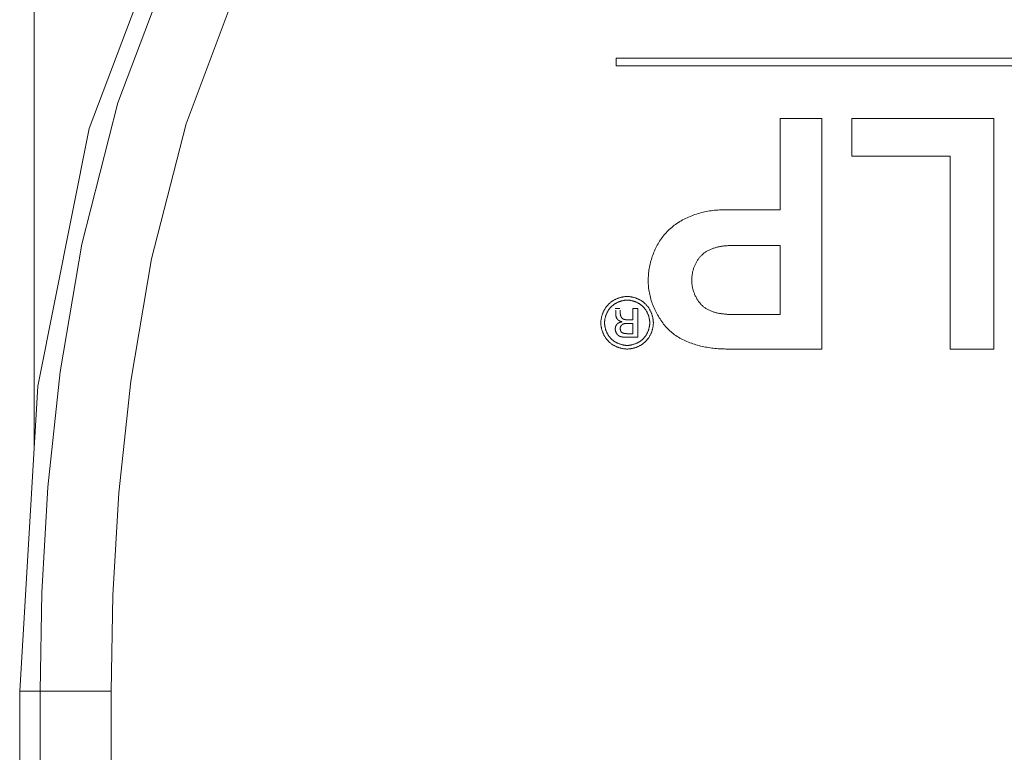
# Model space of a CAD drawing. Header units: millimetres. Extents: x 3925 to 5043, y -86 to 778.
# Tile 72 of 158: x 4344.06 to 4352.64, y 529.21 to 535.6. Entities that reach past the tile are written whole.
import ezdxf

# ---------------------------------------------------------------- set-up
doc = ezdxf.new("R2010")
doc.units = ezdxf.units.MM
doc.header["$LTSCALE"] = 46.255
doc.layers.add('140-154101-0DXF_CONTINUOUS_LINE', color=7, linetype='CONTINUOUS')
doc.layers.add('H30K-TOP-COVDXF_CONTINUOUS_LINE', color=7, linetype='CONTINUOUS')

msp = doc.modelspace()

# ---------------------------------------------------------------- linework, layer by layer
at = {"layer": '140-154101-0DXF_CONTINUOUS_LINE', "color": 7, "linetype": 'Continuous', "lineweight": 0}
msp.add_line((4344.1841, 552.3683), (4344.1841, 531.8525), dxfattribs=at)
at = {"layer": 'H30K-TOP-COVDXF_CONTINUOUS_LINE', "color": 7, "linetype": 'Continuous', "lineweight": 0}
for p, q in [((4353.6365, 535.2603), (4349.2582, 535.2603)), ((4349.2582, 535.2603), (4349.2582, 535.1931)), ((4349.2582, 535.1931), (4353.6365, 535.1931)), ((4350.6901, 534.7343), (4351.0521, 534.7343)), ((4350.6901, 533.9384), (4350.6901, 534.7343)), ((4351.0521, 534.7343), (4351.0521, 532.7263)), ((4351.3151, 534.7343), (4352.5508, 534.7343)), ((4351.3151, 534.4062), (4351.3151, 534.7343)), ((4352.5508, 534.7343), (4352.5508, 532.7263)), ((4352.1698, 534.4062), (4351.3151, 534.4062)), ((4352.1698, 532.7263), (4352.1698, 534.4062)), ((4350.1885, 533.9384), (4350.6901, 533.9384)), ((4350.6901, 533.628), (4350.2621, 533.628)), ((4350.6901, 533.0263), (4350.6901, 533.628)), ((4349.2512, 533.079), (4349.2923, 533.079)), ((4349.2551, 533.0582), (4349.2548, 533.0629)), ((4349.2944, 533.0658), (4349.2944, 533.046)), ((4349.4031, 533.079), (4349.4472, 533.079)), ((4349.4031, 532.981), (4349.4031, 533.079)), ((4349.4472, 533.079), (4349.4472, 532.8283)), ((4349.2555, 533.0261), (4349.2555, 533.0458)), ((4349.3624, 532.981), (4349.4031, 532.981)), ((4349.3588, 532.9495), (4349.356, 532.9495)), ((4349.3629, 532.9495), (4349.3588, 532.9495)), ((4349.4031, 532.9495), (4349.3629, 532.9495)), ((4349.4031, 532.8599), (4349.4031, 532.9495)), ((4349.3546, 532.8283), (4349.3503, 532.8283)), ((4349.4472, 532.8283), (4349.3546, 532.8283)), ((4349.3621, 532.8599), (4349.4031, 532.8599)), ((4351.0521, 532.7263), (4350.2298, 532.7263)), ((4352.5508, 532.7263), (4352.1698, 532.7263)), ((4344.8576, 529.7433), (4344.0591, 529.7433)), ((4344.0591, 455.7433), (4344.0591, 529.7433)), ((4344.2373, 529.7433), (4344.2373, 455.7433)), ((4344.8576, 529.7433), (4344.8576, 455.7433))]:
    msp.add_line(p, q, dxfattribs=at)
for points in [[(4356.5591, 542.2433), (4353.8966, 542.0854), (4351.6475, 541.6358), (4349.7022, 540.8978), (4347.9549, 539.8002), (4346.4869, 538.3281), (4345.3973, 536.5854), (4344.6643, 534.647), (4344.2168, 532.4038), (4344.0591, 529.7433)], [(4356.5591, 542.0651), (4355.7459, 542.0515), (4354.8541, 542.0027), (4353.8695, 541.9022), (4352.7801, 541.7245), (4351.5781, 541.4303), (4350.2598, 540.9578), (4348.8377, 540.2099), (4347.412, 539.0874), (4346.2296, 537.6738), (4345.425, 536.2252), (4344.916, 534.8705), (4344.6015, 533.6386), (4344.4127, 532.5279), (4344.3055, 531.5235), (4344.2525, 530.6037), (4344.2373, 529.7433)], [(4356.5591, 541.4447), (4355.767, 541.4315), (4354.9012, 541.3842), (4353.9491, 541.287), (4352.9012, 541.1161), (4351.753, 540.8351), (4350.5046, 540.3878), (4349.1707, 539.6865), (4347.8436, 538.6418), (4346.7438, 537.3268), (4345.9903, 535.9698), (4345.509, 534.6884), (4345.2089, 533.5126), (4345.0274, 532.4449), (4344.9239, 531.4741), (4344.8725, 530.5813), (4344.8576, 529.7433)], [(4349.7222, 533.7678), (4349.7328, 533.7773), (4349.7436, 533.7865), (4349.7547, 533.7955), (4349.766, 533.8042), (4349.7776, 533.8127), (4349.7894, 533.8208), (4349.8014, 533.8288), (4349.8137, 533.8364), (4349.8261, 533.8437), (4349.8388, 533.8508), (4349.8516, 533.8577), (4349.8646, 533.8642), (4349.8778, 533.8705), (4349.8911, 533.8765), (4349.9045, 533.8822), (4349.9181, 533.8877), (4349.9319, 533.8928), (4349.9457, 533.8977), (4349.9596, 533.9024), (4349.9737, 533.9067), (4349.9878, 533.9108), (4350.002, 533.9146), (4350.0162, 533.9181), (4350.0305, 533.9213), (4350.0449, 533.9243), (4350.0593, 533.927), (4350.0737, 533.9294), (4350.0881, 533.9315), (4350.1025, 533.9333), (4350.1169, 533.9349), (4350.1313, 533.9362), (4350.1457, 533.9372), (4350.16, 533.9379), (4350.1743, 533.9383), (4350.1885, 533.9384)], [(4349.5383, 533.3221), (4349.5385, 533.3351), (4349.5389, 533.3482), (4349.5396, 533.3614), (4349.5406, 533.3746), (4349.5419, 533.3878), (4349.5435, 533.4011), (4349.5453, 533.4143), (4349.5475, 533.4276), (4349.5499, 533.4408), (4349.5525, 533.454), (4349.5555, 533.4672), (4349.5587, 533.4804), (4349.5622, 533.4935), (4349.5659, 533.5065), (4349.57, 533.5195), (4349.5742, 533.5324), (4349.5788, 533.5452), (4349.5836, 533.5579), (4349.5887, 533.5705), (4349.594, 533.5829), (4349.5996, 533.5953), (4349.6054, 533.6075), (4349.6115, 533.6196), (4349.6178, 533.6315), (4349.6244, 533.6432), (4349.6313, 533.6548), (4349.6383, 533.6662), (4349.6456, 533.6774), (4349.6532, 533.6884), (4349.661, 533.6991), (4349.6691, 533.7097), (4349.6773, 533.72), (4349.6859, 533.7301), (4349.6946, 533.7399), (4349.7036, 533.7495), (4349.7128, 533.7588), (4349.7222, 533.7678)], [(4350.2621, 533.628), (4350.2552, 533.628), (4350.2482, 533.6278), (4350.2412, 533.6276), (4350.2342, 533.6273), (4350.2272, 533.6269), (4350.2201, 533.6264), (4350.213, 533.6259), (4350.2059, 533.6252), (4350.1988, 533.6244), (4350.1917, 533.6235), (4350.1846, 533.6225), (4350.1775, 533.6214), (4350.1704, 533.6203), (4350.1634, 533.619), (4350.1563, 533.6175), (4350.1493, 533.616), (4350.1423, 533.6144), (4350.1354, 533.6126), (4350.1285, 533.6108), (4350.1216, 533.6088), (4350.1148, 533.6066), (4350.108, 533.6044), (4350.1013, 533.602), (4350.0947, 533.5996), (4350.0882, 533.5969), (4350.0817, 533.5942), (4350.0752, 533.5913), (4350.0689, 533.5883), (4350.0627, 533.5851), (4350.0565, 533.5818), (4350.0505, 533.5784), (4350.0445, 533.5748), (4350.0387, 533.5711), (4350.033, 533.5672), (4350.0273, 533.5632), (4350.0218, 533.559), (4350.0165, 533.5547), (4350.0112, 533.5502), (4350.0061, 533.5456)], [(4350.0061, 533.5456), (4350.0015, 533.5412), (4349.997, 533.5366), (4349.9926, 533.5319), (4349.9884, 533.5271), (4349.9843, 533.5221), (4349.9802, 533.5171), (4349.9763, 533.5119), (4349.9726, 533.5066), (4349.9689, 533.5012), (4349.9654, 533.4957), (4349.962, 533.4901), (4349.9587, 533.4844), (4349.9555, 533.4786), (4349.9525, 533.4727), (4349.9496, 533.4668), (4349.9468, 533.4608), (4349.9442, 533.4547), (4349.9416, 533.4485), (4349.9392, 533.4423), (4349.9369, 533.4361), (4349.9348, 533.4298), (4349.9327, 533.4234), (4349.9308, 533.4171), (4349.9291, 533.4106), (4349.9274, 533.4042), (4349.9259, 533.3977), (4349.9245, 533.3912), (4349.9233, 533.3848), (4349.9221, 533.3782), (4349.9211, 533.3717), (4349.9203, 533.3652), (4349.9195, 533.3587), (4349.9189, 533.3522), (4349.9185, 533.3458), (4349.9181, 533.3393), (4349.9179, 533.3329), (4349.9179, 533.3265)], [(4349.7083, 532.9036), (4349.6992, 532.9133), (4349.6903, 532.9233), (4349.6816, 532.9335), (4349.6731, 532.9439), (4349.6649, 532.9546), (4349.6569, 532.9655), (4349.649, 532.9766), (4349.6415, 532.9879), (4349.6341, 532.9994), (4349.627, 533.0111), (4349.6201, 533.0229), (4349.6135, 533.0349), (4349.6071, 533.0471), (4349.601, 533.0594), (4349.5952, 533.0719), (4349.5896, 533.0844), (4349.5842, 533.0971), (4349.5792, 533.1099), (4349.5744, 533.1228), (4349.5699, 533.1358), (4349.5656, 533.1489), (4349.5617, 533.162), (4349.558, 533.1752), (4349.5547, 533.1885), (4349.5516, 533.2018), (4349.5489, 533.2151), (4349.5465, 533.2285), (4349.5443, 533.2419), (4349.5425, 533.2553), (4349.541, 533.2687), (4349.5398, 533.282), (4349.539, 533.2954), (4349.5385, 533.3088), (4349.5383, 533.3221)], [(4349.9179, 533.3265), (4349.918, 533.3196), (4349.9182, 533.3127), (4349.9186, 533.3057), (4349.9192, 533.2988), (4349.9199, 533.2918), (4349.9208, 533.2849), (4349.9219, 533.2779), (4349.9231, 533.271), (4349.9245, 533.264), (4349.926, 533.2571), (4349.9276, 533.2502), (4349.9295, 533.2434), (4349.9314, 533.2366), (4349.9335, 533.2298), (4349.9358, 533.223), (4349.9382, 533.2163), (4349.9407, 533.2097), (4349.9434, 533.2031), (4349.9462, 533.1966), (4349.9492, 533.1901), (4349.9523, 533.1837), (4349.9555, 533.1774), (4349.9589, 533.1712), (4349.9624, 533.165), (4349.966, 533.159), (4349.9698, 533.1531), (4349.9737, 533.1472), (4349.9777, 533.1415), (4349.9818, 533.1359), (4349.9861, 533.1303), (4349.9904, 533.125), (4349.9949, 533.1197), (4349.9995, 533.1146)], [(4349.1928, 533.1163), (4349.1965, 533.12), (4349.2003, 533.1235), (4349.2042, 533.1269), (4349.2082, 533.1303), (4349.2123, 533.1336), (4349.2165, 533.1368), (4349.2208, 533.1399), (4349.2252, 533.1429), (4349.2296, 533.1458), (4349.2341, 533.1486), (4349.2387, 533.1513), (4349.2434, 533.1539), (4349.2481, 533.1565), (4349.2529, 533.1589), (4349.2577, 533.1612), (4349.2626, 533.1634), (4349.2675, 533.1655), (4349.2725, 533.1675), (4349.2775, 533.1694), (4349.2826, 533.1712), (4349.2877, 533.1729), (4349.2928, 533.1744), (4349.2979, 533.1759), (4349.3031, 533.1772), (4349.3083, 533.1784), (4349.3135, 533.1795), (4349.3187, 533.1804), (4349.3239, 533.1813), (4349.3291, 533.182), (4349.3343, 533.1826), (4349.3396, 533.183), (4349.3448, 533.1834), (4349.35, 533.1836), (4349.3551, 533.1836)], [(4349.3551, 533.152), (4349.3507, 533.152), (4349.3462, 533.1518), (4349.3417, 533.1515), (4349.3373, 533.1511), (4349.3328, 533.1506), (4349.3283, 533.15), (4349.3238, 533.1493), (4349.3193, 533.1485), (4349.3149, 533.1475), (4349.3104, 533.1465), (4349.306, 533.1454), (4349.3015, 533.1441), (4349.2971, 533.1428), (4349.2928, 533.1414), (4349.2884, 533.1399), (4349.2841, 533.1382), (4349.2798, 533.1365), (4349.2756, 533.1347), (4349.2714, 533.1328), (4349.2672, 533.1308), (4349.2631, 533.1288), (4349.2591, 533.1266), (4349.2551, 533.1243), (4349.2511, 533.122), (4349.2473, 533.1196), (4349.2434, 533.1171), (4349.2397, 533.1145), (4349.236, 533.1118), (4349.2324, 533.1091), (4349.2289, 533.1063), (4349.2254, 533.1034), (4349.2221, 533.1004), (4349.2188, 533.0974), (4349.2156, 533.0943)], [(4349.3551, 533.1836), (4349.3603, 533.1836), (4349.3655, 533.1834), (4349.3706, 533.183), (4349.3758, 533.1826), (4349.381, 533.182), (4349.3862, 533.1813), (4349.3914, 533.1804), (4349.3966, 533.1795), (4349.4018, 533.1784), (4349.407, 533.1772), (4349.4121, 533.1759), (4349.4173, 533.1744), (4349.4224, 533.1729), (4349.4274, 533.1712), (4349.4325, 533.1694), (4349.4375, 533.1675), (4349.4424, 533.1655), (4349.4473, 533.1634), (4349.4522, 533.1612), (4349.457, 533.1589), (4349.4618, 533.1565), (4349.4665, 533.154), (4349.4711, 533.1513), (4349.4757, 533.1486), (4349.4802, 533.1458), (4349.4846, 533.1429), (4349.4889, 533.1399), (4349.4932, 533.1368), (4349.4973, 533.1336), (4349.5014, 533.1303), (4349.5054, 533.1269), (4349.5093, 533.1235), (4349.5131, 533.12), (4349.5167, 533.1163)], [(4349.4946, 533.0943), (4349.4914, 533.0974), (4349.4881, 533.1004), (4349.4848, 533.1034), (4349.4813, 533.1063), (4349.4778, 533.1091), (4349.4742, 533.1118), (4349.4705, 533.1145), (4349.4668, 533.1171), (4349.463, 533.1196), (4349.4591, 533.122), (4349.4552, 533.1243), (4349.4512, 533.1266), (4349.4471, 533.1287), (4349.443, 533.1308), (4349.4388, 533.1328), (4349.4346, 533.1347), (4349.4304, 533.1365), (4349.4261, 533.1382), (4349.4218, 533.1399), (4349.4175, 533.1414), (4349.4131, 533.1428), (4349.4087, 533.1441), (4349.4043, 533.1454), (4349.3998, 533.1465), (4349.3954, 533.1475), (4349.3909, 533.1485), (4349.3864, 533.1493), (4349.382, 533.15), (4349.3775, 533.1506), (4349.373, 533.1511), (4349.3685, 533.1515), (4349.364, 533.1518), (4349.3596, 533.152), (4349.3551, 533.152)], [(4349.1259, 532.9541), (4349.1259, 532.9592), (4349.1261, 532.9644), (4349.1264, 532.9696), (4349.1269, 532.9748), (4349.1275, 532.98), (4349.1282, 532.9852), (4349.129, 532.9905), (4349.13, 532.9957), (4349.1311, 533.0008), (4349.1323, 533.006), (4349.1336, 533.0112), (4349.135, 533.0163), (4349.1366, 533.0214), (4349.1382, 533.0265), (4349.14, 533.0316), (4349.1419, 533.0366), (4349.1439, 533.0415), (4349.146, 533.0465), (4349.1482, 533.0513), (4349.1505, 533.0562), (4349.1529, 533.061), (4349.1554, 533.0657), (4349.158, 533.0703), (4349.1607, 533.0749), (4349.1635, 533.0794), (4349.1664, 533.0839), (4349.1694, 533.0882), (4349.1725, 533.0925), (4349.1757, 533.0967), (4349.1789, 533.1008), (4349.1823, 533.1049), (4349.1857, 533.1088), (4349.1892, 533.1126), (4349.1928, 533.1163)], [(4349.2156, 533.0943), (4349.2125, 533.0911), (4349.2095, 533.0878), (4349.2066, 533.0844), (4349.2037, 533.081), (4349.2009, 533.0774), (4349.1982, 533.0738), (4349.1955, 533.0701), (4349.193, 533.0663), (4349.1905, 533.0625), (4349.1881, 533.0586), (4349.1858, 533.0547), (4349.1835, 533.0507), (4349.1814, 533.0466), (4349.1793, 533.0425), (4349.1773, 533.0383), (4349.1755, 533.0341), (4349.1737, 533.0299), (4349.172, 533.0256), (4349.1704, 533.0212), (4349.1689, 533.0169), (4349.1674, 533.0125), (4349.1661, 533.0081), (4349.1649, 533.0037), (4349.1638, 532.9992), (4349.1628, 532.9948), (4349.1618, 532.9903), (4349.161, 532.9858), (4349.1603, 532.9813), (4349.1597, 532.9768), (4349.1592, 532.9723), (4349.1588, 532.9679), (4349.1586, 532.9634), (4349.1584, 532.9589), (4349.1583, 532.9545)], [(4349.5518, 532.9545), (4349.5517, 532.9589), (4349.5516, 532.9634), (4349.5513, 532.9679), (4349.5509, 532.9723), (4349.5504, 532.9768), (4349.5498, 532.9813), (4349.5491, 532.9858), (4349.5483, 532.9903), (4349.5474, 532.9948), (4349.5463, 532.9992), (4349.5452, 533.0037), (4349.544, 533.0081), (4349.5427, 533.0125), (4349.5413, 533.0169), (4349.5398, 533.0212), (4349.5382, 533.0255), (4349.5365, 533.0298), (4349.5347, 533.0341), (4349.5328, 533.0383), (4349.5308, 533.0425), (4349.5288, 533.0466), (4349.5266, 533.0506), (4349.5244, 533.0546), (4349.5221, 533.0586), (4349.5197, 533.0625), (4349.5172, 533.0663), (4349.5147, 533.0701), (4349.512, 533.0738), (4349.5093, 533.0774), (4349.5065, 533.0809), (4349.5037, 533.0844), (4349.5007, 533.0878), (4349.4977, 533.0911), (4349.4946, 533.0943)], [(4349.5167, 533.1163), (4349.5203, 533.1126), (4349.5238, 533.1088), (4349.5273, 533.1049), (4349.5306, 533.1009), (4349.5339, 533.0968), (4349.537, 533.0926), (4349.5401, 533.0883), (4349.5431, 533.0839), (4349.546, 533.0795), (4349.5488, 533.075), (4349.5514, 533.0704), (4349.554, 533.0657), (4349.5565, 533.061), (4349.5589, 533.0562), (4349.5612, 533.0514), (4349.5634, 533.0465), (4349.5655, 533.0416), (4349.5674, 533.0366), (4349.5693, 533.0316), (4349.5711, 533.0265), (4349.5727, 533.0215), (4349.5742, 533.0163), (4349.5757, 533.0112), (4349.577, 533.006), (4349.5781, 533.0009), (4349.5792, 532.9957), (4349.5801, 532.9905), (4349.581, 532.9852), (4349.5817, 532.98), (4349.5822, 532.9748), (4349.5827, 532.9696), (4349.583, 532.9644), (4349.5832, 532.9592), (4349.5833, 532.9541)], [(4349.9995, 533.1146), (4350.0043, 533.1097), (4350.0091, 533.1049), (4350.0141, 533.1003), (4350.0193, 533.0959), (4350.0246, 533.0917), (4350.03, 533.0877), (4350.0356, 533.0838), (4350.0413, 533.08), (4350.0471, 533.0765), (4350.053, 533.0731), (4350.059, 533.0698), (4350.0652, 533.0667), (4350.0714, 533.0637), (4350.0777, 533.0609), (4350.0841, 533.0582), (4350.0906, 533.0557), (4350.0972, 533.0532), (4350.1039, 533.051), (4350.1106, 533.0488), (4350.1174, 533.0468), (4350.1242, 533.0448), (4350.1312, 533.043), (4350.1381, 533.0414), (4350.1451, 533.0398), (4350.1522, 533.0383), (4350.1593, 533.0369), (4350.1664, 533.0357), (4350.1735, 533.0345), (4350.1807, 533.0334), (4350.1879, 533.0325), (4350.1951, 533.0316), (4350.2023, 533.0307), (4350.2095, 533.03), (4350.2167, 533.0294), (4350.2239, 533.0288), (4350.2311, 533.0283), (4350.2382, 533.0278), (4350.2454, 533.0274), (4350.2525, 533.0271), (4350.2596, 533.0269), (4350.2667, 533.0267), (4350.2737, 533.0265), (4350.2807, 533.0264), (4350.2876, 533.0263), (4350.6901, 533.0263)], [(4349.2555, 533.0458), (4349.2555, 533.0474), (4349.2554, 533.0489), (4349.2554, 533.0505), (4349.2553, 533.052), (4349.2553, 533.0536), (4349.2552, 533.0551), (4349.2551, 533.0582)], [(4349.2691, 532.9874), (4349.2684, 532.9884), (4349.2677, 532.9895), (4349.267, 532.9905), (4349.2664, 532.9916), (4349.2657, 532.9927), (4349.2651, 532.9938), (4349.2644, 532.9949), (4349.2638, 532.996), (4349.2632, 532.9971), (4349.2627, 532.9982), (4349.2621, 532.9994), (4349.2616, 533.0005), (4349.261, 533.0017), (4349.2605, 533.0029), (4349.26, 533.004), (4349.2596, 533.0052), (4349.2591, 533.0064), (4349.2587, 533.0076), (4349.2583, 533.0088), (4349.258, 533.01), (4349.2576, 533.0113), (4349.2573, 533.0125), (4349.257, 533.0137), (4349.2567, 533.0149), (4349.2564, 533.0162), (4349.2562, 533.0174), (4349.256, 533.0187), (4349.2559, 533.0199), (4349.2557, 533.0211), (4349.2556, 533.0224), (4349.2555, 533.0236), (4349.2555, 533.0249), (4349.2555, 533.0261)], [(4349.3123, 532.9629), (4349.311, 532.9631), (4349.3097, 532.9633), (4349.3085, 532.9636), (4349.3072, 532.9639), (4349.3059, 532.9642), (4349.3047, 532.9645), (4349.3034, 532.9648), (4349.3021, 532.9652), (4349.3009, 532.9656), (4349.2996, 532.966), (4349.2984, 532.9664), (4349.2971, 532.9669), (4349.2959, 532.9674), (4349.2947, 532.9679), (4349.2934, 532.9684), (4349.2922, 532.9689), (4349.291, 532.9695), (4349.2898, 532.9701), (4349.2887, 532.9707), (4349.2875, 532.9713), (4349.2864, 532.972), (4349.2852, 532.9727), (4349.2841, 532.9734), (4349.283, 532.9741), (4349.2819, 532.9748), (4349.2808, 532.9756), (4349.2798, 532.9764), (4349.2788, 532.9772), (4349.2778, 532.978), (4349.2768, 532.9788), (4349.2758, 532.9797), (4349.2749, 532.9806), (4349.274, 532.9815), (4349.2731, 532.9824), (4349.2722, 532.9834), (4349.2714, 532.9843), (4349.2706, 532.9853), (4349.2698, 532.9864), (4349.2691, 532.9874)], [(4349.2944, 533.046), (4349.2944, 533.0447), (4349.2944, 533.0435), (4349.2944, 533.0422), (4349.2945, 533.0409), (4349.2946, 533.0396), (4349.2947, 533.0382), (4349.2948, 533.0369), (4349.2949, 533.0356), (4349.295, 533.0343), (4349.2952, 533.0329), (4349.2954, 533.0316), (4349.2956, 533.0302), (4349.2958, 533.0289), (4349.296, 533.0275), (4349.2962, 533.0262), (4349.2965, 533.0249), (4349.2968, 533.0235), (4349.2971, 533.0222), (4349.2974, 533.0209), (4349.2978, 533.0195), (4349.2982, 533.0182), (4349.2986, 533.0169), (4349.299, 533.0156), (4349.2994, 533.0143), (4349.2999, 533.0131), (4349.3003, 533.0118), (4349.3008, 533.0106), (4349.3014, 533.0093), (4349.3019, 533.0081), (4349.3025, 533.0069), (4349.3031, 533.0058), (4349.3037, 533.0046), (4349.3043, 533.0035), (4349.305, 533.0024), (4349.3057, 533.0013), (4349.3064, 533.0002), (4349.3072, 532.9992), (4349.3079, 532.9982), (4349.3087, 532.9972), (4349.3096, 532.9962), (4349.3104, 532.9953), (4349.3113, 532.9944), (4349.3122, 532.9936), (4349.3131, 532.9927), (4349.3141, 532.9919), (4349.3151, 532.9912), (4349.3161, 532.9904), (4349.3172, 532.9898), (4349.3182, 532.9891)], [(4349.3182, 532.9891), (4349.3194, 532.9885), (4349.3206, 532.9878), (4349.3219, 532.9873), (4349.3231, 532.9867), (4349.3243, 532.9862), (4349.3256, 532.9857), (4349.3269, 532.9853), (4349.3282, 532.9848), (4349.3295, 532.9844), (4349.3308, 532.9841), (4349.3321, 532.9837), (4349.3334, 532.9834), (4349.3348, 532.9831), (4349.3361, 532.9829), (4349.3375, 532.9826), (4349.3388, 532.9824), (4349.3402, 532.9822), (4349.3416, 532.982), (4349.343, 532.9819), (4349.3443, 532.9817), (4349.3457, 532.9816), (4349.3471, 532.9815), (4349.3485, 532.9814), (4349.3499, 532.9813), (4349.3513, 532.9812), (4349.3527, 532.9812), (4349.3541, 532.9811), (4349.3555, 532.9811), (4349.3569, 532.981), (4349.3583, 532.981), (4349.3597, 532.981), (4349.3624, 532.981)], [(4349.1928, 532.7929), (4349.1892, 532.7966), (4349.1857, 532.8004), (4349.1823, 532.8042), (4349.1789, 532.8082), (4349.1757, 532.8123), (4349.1725, 532.8165), (4349.1694, 532.8207), (4349.1664, 532.825), (4349.1635, 532.8295), (4349.1607, 532.8339), (4349.158, 532.8385), (4349.1554, 532.8431), (4349.1529, 532.8478), (4349.1505, 532.8525), (4349.1482, 532.8573), (4349.146, 532.8622), (4349.1439, 532.8671), (4349.1419, 532.872), (4349.14, 532.877), (4349.1382, 532.882), (4349.1366, 532.8871), (4349.135, 532.8922), (4349.1336, 532.8973), (4349.1323, 532.9024), (4349.1311, 532.9075), (4349.13, 532.9127), (4349.129, 532.9179), (4349.1282, 532.9231), (4349.1275, 532.9282), (4349.1269, 532.9334), (4349.1264, 532.9386), (4349.1261, 532.9438), (4349.1259, 532.9489), (4349.1259, 532.9541)], [(4349.1583, 532.9545), (4349.1584, 532.95), (4349.1586, 532.9456), (4349.1588, 532.9411), (4349.1592, 532.9367), (4349.1597, 532.9322), (4349.1603, 532.9278), (4349.161, 532.9233), (4349.1619, 532.9188), (4349.1628, 532.9144), (4349.1638, 532.91), (4349.1649, 532.9055), (4349.1661, 532.9011), (4349.1675, 532.8968), (4349.1689, 532.8924), (4349.1704, 532.8881), (4349.172, 532.8838), (4349.1737, 532.8795), (4349.1755, 532.8753), (4349.1774, 532.8711), (4349.1793, 532.867), (4349.1814, 532.8629), (4349.1836, 532.8589), (4349.1858, 532.8549), (4349.1881, 532.8509), (4349.1905, 532.8471), (4349.193, 532.8433), (4349.1955, 532.8396), (4349.1982, 532.8359), (4349.2009, 532.8323), (4349.2037, 532.8288), (4349.2066, 532.8254), (4349.2095, 532.822), (4349.2125, 532.8188), (4349.2156, 532.8156)], [(4349.2512, 532.9011), (4349.2512, 532.9024), (4349.2513, 532.9037), (4349.2513, 532.9051), (4349.2515, 532.9064), (4349.2516, 532.9078), (4349.2518, 532.9091), (4349.252, 532.9105), (4349.2522, 532.9118), (4349.2524, 532.9132), (4349.2527, 532.9145), (4349.253, 532.9159), (4349.2534, 532.9172), (4349.2537, 532.9186), (4349.2541, 532.9199), (4349.2546, 532.9213), (4349.255, 532.9226), (4349.2555, 532.9239), (4349.256, 532.9252), (4349.2565, 532.9265), (4349.2571, 532.9278), (4349.2577, 532.9291), (4349.2583, 532.9303), (4349.2589, 532.9316), (4349.2596, 532.9328), (4349.2603, 532.934), (4349.261, 532.9352), (4349.2618, 532.9364), (4349.2625, 532.9375), (4349.2633, 532.9386), (4349.2641, 532.9397), (4349.265, 532.9408), (4349.2659, 532.9419), (4349.2667, 532.9429), (4349.2677, 532.9439), (4349.2686, 532.9449), (4349.2696, 532.9458), (4349.2705, 532.9467), (4349.2716, 532.9476), (4349.2726, 532.9484), (4349.2736, 532.9492), (4349.2747, 532.95), (4349.2758, 532.9508)], [(4349.2903, 532.8374), (4349.2888, 532.838), (4349.2873, 532.8387), (4349.2859, 532.8395), (4349.2845, 532.8403), (4349.2831, 532.8411), (4349.2817, 532.8421), (4349.2803, 532.843), (4349.279, 532.844), (4349.2777, 532.8451), (4349.2764, 532.8461), (4349.2751, 532.8473), (4349.2739, 532.8484), (4349.2727, 532.8496), (4349.2715, 532.8509), (4349.2703, 532.8522), (4349.2692, 532.8535), (4349.2681, 532.8548), (4349.267, 532.8562), (4349.266, 532.8576), (4349.265, 532.859), (4349.264, 532.8605), (4349.263, 532.862), (4349.2621, 532.8635), (4349.2612, 532.865), (4349.2604, 532.8665), (4349.2596, 532.8681), (4349.2588, 532.8697), (4349.258, 532.8713), (4349.2573, 532.8729), (4349.2567, 532.8745), (4349.256, 532.8761), (4349.2554, 532.8778), (4349.2549, 532.8794), (4349.2543, 532.8811), (4349.2538, 532.8828), (4349.2534, 532.8844), (4349.253, 532.8861), (4349.2526, 532.8878), (4349.2523, 532.8895), (4349.252, 532.8911), (4349.2518, 532.8928), (4349.2516, 532.8945), (4349.2514, 532.8961), (4349.2513, 532.8978), (4349.2512, 532.8994), (4349.2512, 532.9011)], [(4349.2758, 532.9508), (4349.2769, 532.9515), (4349.2781, 532.9521), (4349.2792, 532.9528), (4349.2804, 532.9534), (4349.2816, 532.954), (4349.2828, 532.9546), (4349.284, 532.9551), (4349.2852, 532.9557), (4349.2864, 532.9562), (4349.2877, 532.9567), (4349.2889, 532.9572), (4349.2902, 532.9576), (4349.2914, 532.958), (4349.2927, 532.9585), (4349.294, 532.9589), (4349.2953, 532.9592), (4349.2966, 532.9596), (4349.2978, 532.9599), (4349.2991, 532.9603), (4349.3005, 532.9606), (4349.3018, 532.9609), (4349.3031, 532.9612), (4349.3044, 532.9615), (4349.3057, 532.9617), (4349.307, 532.962), (4349.3083, 532.9622), (4349.3096, 532.9625), (4349.3109, 532.9627), (4349.3123, 532.9629)], [(4349.3205, 532.944), (4349.3195, 532.9436), (4349.3186, 532.9431), (4349.3176, 532.9427), (4349.3167, 532.9422), (4349.3158, 532.9417), (4349.3149, 532.9411), (4349.314, 532.9405), (4349.3131, 532.9399), (4349.3122, 532.9393), (4349.3114, 532.9386), (4349.3105, 532.9379), (4349.3097, 532.9372), (4349.3089, 532.9365), (4349.3081, 532.9357), (4349.3073, 532.9349), (4349.3065, 532.9341), (4349.3058, 532.9333), (4349.305, 532.9324), (4349.3043, 532.9316), (4349.3036, 532.9307), (4349.303, 532.9298), (4349.3023, 532.9288), (4349.3017, 532.9279), (4349.3011, 532.927), (4349.3005, 532.926), (4349.2999, 532.925), (4349.2994, 532.924), (4349.2989, 532.923), (4349.2984, 532.922), (4349.2979, 532.921), (4349.2975, 532.92), (4349.2971, 532.919), (4349.2967, 532.9179), (4349.2963, 532.9169), (4349.296, 532.9158), (4349.2957, 532.9148), (4349.2954, 532.9137), (4349.2952, 532.9127), (4349.295, 532.9116), (4349.2948, 532.9106), (4349.2946, 532.9095), (4349.2945, 532.9085), (4349.2944, 532.9074), (4349.2944, 532.9064), (4349.2944, 532.9053)], [(4349.2944, 532.9053), (4349.2944, 532.9045), (4349.2944, 532.9037), (4349.2944, 532.9028), (4349.2945, 532.9019), (4349.2945, 532.9011), (4349.2946, 532.9002), (4349.2947, 532.8993), (4349.2948, 532.8985), (4349.2949, 532.8976), (4349.2951, 532.8967), (4349.2952, 532.8958), (4349.2954, 532.895), (4349.2955, 532.8941), (4349.2957, 532.8932), (4349.2959, 532.8923), (4349.2961, 532.8914), (4349.2964, 532.8906), (4349.2966, 532.8897), (4349.2969, 532.8888), (4349.2971, 532.888), (4349.2974, 532.8871), (4349.2977, 532.8863), (4349.298, 532.8855), (4349.2984, 532.8846), (4349.2987, 532.8838), (4349.2991, 532.883), (4349.2995, 532.8822), (4349.2999, 532.8814), (4349.3003, 532.8806), (4349.3007, 532.8799), (4349.3011, 532.8791), (4349.3016, 532.8784), (4349.3021, 532.8777), (4349.3026, 532.877), (4349.3031, 532.8763), (4349.3036, 532.8756), (4349.3041, 532.8749), (4349.3047, 532.8743), (4349.3053, 532.8737), (4349.3058, 532.8731), (4349.3064, 532.8725), (4349.3071, 532.8719), (4349.3077, 532.8714), (4349.3084, 532.8709), (4349.309, 532.8704), (4349.3097, 532.8699), (4349.3104, 532.8695), (4349.3111, 532.8691)], [(4349.356, 532.9495), (4349.3546, 532.9495), (4349.3532, 532.9494), (4349.3518, 532.9494), (4349.3504, 532.9494), (4349.349, 532.9493), (4349.3476, 532.9492), (4349.3462, 532.9491), (4349.3448, 532.949), (4349.3434, 532.9489), (4349.342, 532.9488), (4349.3406, 532.9487), (4349.3393, 532.9485), (4349.3379, 532.9483), (4349.3365, 532.9481), (4349.3351, 532.9479), (4349.3338, 532.9477), (4349.3324, 532.9474), (4349.331, 532.9472), (4349.3297, 532.9468), (4349.3284, 532.9465), (4349.327, 532.9462), (4349.3257, 532.9458), (4349.3244, 532.9454), (4349.3231, 532.9449), (4349.3218, 532.9445), (4349.3205, 532.944)], [(4349.4943, 532.8156), (4349.4974, 532.8188), (4349.5004, 532.822), (4349.5034, 532.8254), (4349.5063, 532.8288), (4349.5091, 532.8323), (4349.5118, 532.8359), (4349.5144, 532.8395), (4349.517, 532.8433), (4349.5195, 532.8471), (4349.5219, 532.8509), (4349.5242, 532.8549), (4349.5265, 532.8588), (4349.5286, 532.8629), (4349.5307, 532.867), (4349.5327, 532.8711), (4349.5345, 532.8753), (4349.5363, 532.8795), (4349.5381, 532.8838), (4349.5397, 532.8881), (4349.5412, 532.8924), (4349.5426, 532.8967), (4349.5439, 532.9011), (4349.5452, 532.9055), (4349.5463, 532.9099), (4349.5473, 532.9144), (4349.5482, 532.9188), (4349.5491, 532.9233), (4349.5498, 532.9277), (4349.5504, 532.9322), (4349.5509, 532.9367), (4349.5513, 532.9411), (4349.5516, 532.9456), (4349.5517, 532.95), (4349.5518, 532.9545)], [(4349.5833, 532.9541), (4349.5832, 532.9489), (4349.583, 532.9438), (4349.5827, 532.9386), (4349.5822, 532.9334), (4349.5816, 532.9282), (4349.5809, 532.923), (4349.5801, 532.9179), (4349.5791, 532.9127), (4349.578, 532.9075), (4349.5768, 532.9024), (4349.5755, 532.8973), (4349.5741, 532.8921), (4349.5725, 532.8871), (4349.5709, 532.882), (4349.5691, 532.877), (4349.5672, 532.872), (4349.5652, 532.8671), (4349.5631, 532.8622), (4349.5609, 532.8573), (4349.5586, 532.8525), (4349.5562, 532.8478), (4349.5537, 532.8431), (4349.5511, 532.8385), (4349.5484, 532.8339), (4349.5456, 532.8294), (4349.5427, 532.825), (4349.5397, 532.8207), (4349.5366, 532.8164), (4349.5334, 532.8123), (4349.5302, 532.8082), (4349.5268, 532.8042), (4349.5234, 532.8003), (4349.5199, 532.7966), (4349.5163, 532.7929)], [(4350.2298, 532.7263), (4350.2163, 532.7263), (4350.2027, 532.7266), (4350.1891, 532.727), (4350.1753, 532.7276), (4350.1616, 532.7283), (4350.1477, 532.7293), (4350.1339, 532.7304), (4350.12, 532.7317), (4350.1061, 532.7332), (4350.0922, 532.7349), (4350.0782, 532.7368), (4350.0643, 532.7388), (4350.0504, 532.7411), (4350.0366, 532.7436), (4350.0227, 532.7463), (4350.009, 532.7493), (4349.9952, 532.7524), (4349.9816, 532.7558), (4349.968, 532.7594), (4349.9545, 532.7632), (4349.9411, 532.7673), (4349.9278, 532.7716), (4349.9146, 532.7761), (4349.9016, 532.7809), (4349.8887, 532.7859), (4349.8759, 532.7912), (4349.8633, 532.7968), (4349.8508, 532.8026), (4349.8386, 532.8087), (4349.8265, 532.815), (4349.8146, 532.8216), (4349.8029, 532.8285), (4349.7914, 532.8357), (4349.7801, 532.8431), (4349.7691, 532.8509), (4349.7583, 532.8589), (4349.7477, 532.8672), (4349.7375, 532.8759), (4349.7275, 532.8848), (4349.7177, 532.894), (4349.7083, 532.9036)], [(4349.2156, 532.8156), (4349.2188, 532.8125), (4349.2221, 532.8094), (4349.2254, 532.8065), (4349.2289, 532.8036), (4349.2324, 532.8008), (4349.236, 532.798), (4349.2397, 532.7954), (4349.2434, 532.7928), (4349.2473, 532.7903), (4349.2511, 532.7879), (4349.2551, 532.7855), (4349.2591, 532.7833), (4349.2631, 532.7811), (4349.2672, 532.779), (4349.2714, 532.7771), (4349.2756, 532.7752), (4349.2798, 532.7733), (4349.2841, 532.7716), (4349.2884, 532.77), (4349.2928, 532.7685), (4349.2971, 532.7671), (4349.3015, 532.7657), (4349.306, 532.7645), (4349.3104, 532.7634), (4349.3149, 532.7623), (4349.3193, 532.7614), (4349.3238, 532.7606), (4349.3283, 532.7599), (4349.3328, 532.7592), (4349.3373, 532.7587), (4349.3417, 532.7583), (4349.3462, 532.7581), (4349.3507, 532.7579), (4349.3551, 532.7578)], [(4349.3503, 532.8283), (4349.3459, 532.8284), (4349.3437, 532.8284), (4349.3415, 532.8285), (4349.3393, 532.8285), (4349.3371, 532.8286), (4349.3349, 532.8287), (4349.3327, 532.8288), (4349.3305, 532.829), (4349.3283, 532.8291), (4349.3262, 532.8293), (4349.324, 532.8295), (4349.3218, 532.8298), (4349.3196, 532.83), (4349.3175, 532.8303), (4349.3153, 532.8306), (4349.3132, 532.831), (4349.311, 532.8314), (4349.3089, 532.8318), (4349.3068, 532.8322), (4349.3047, 532.8327), (4349.3026, 532.8333), (4349.3005, 532.8338), (4349.2984, 532.8345), (4349.2964, 532.8351), (4349.2943, 532.8358), (4349.2923, 532.8366), (4349.2903, 532.8374)], [(4349.3111, 532.8691), (4349.3125, 532.8684), (4349.3138, 532.8677), (4349.3152, 532.8671), (4349.3166, 532.8665), (4349.318, 532.8659), (4349.3194, 532.8654), (4349.3209, 532.8649), (4349.3223, 532.8644), (4349.3238, 532.8639), (4349.3252, 532.8635), (4349.3267, 532.8632), (4349.3282, 532.8628), (4349.3297, 532.8625), (4349.3312, 532.8622), (4349.3327, 532.8619), (4349.3342, 532.8616), (4349.3358, 532.8614), (4349.3373, 532.8612), (4349.3389, 532.861), (4349.3404, 532.8608), (4349.3419, 532.8607), (4349.3435, 532.8605), (4349.3451, 532.8604), (4349.3466, 532.8603), (4349.3482, 532.8602), (4349.3497, 532.8602), (4349.3513, 532.8601), (4349.3528, 532.86), (4349.3544, 532.86), (4349.3559, 532.86), (4349.3575, 532.8599), (4349.359, 532.8599), (4349.3621, 532.8599)], [(4349.3551, 532.7578), (4349.3596, 532.7579), (4349.364, 532.7581), (4349.3685, 532.7583), (4349.373, 532.7587), (4349.3774, 532.7592), (4349.3819, 532.7599), (4349.3864, 532.7606), (4349.3908, 532.7614), (4349.3953, 532.7623), (4349.3998, 532.7634), (4349.4042, 532.7645), (4349.4086, 532.7657), (4349.413, 532.7671), (4349.4173, 532.7685), (4349.4217, 532.77), (4349.426, 532.7717), (4349.4303, 532.7734), (4349.4345, 532.7752), (4349.4387, 532.7771), (4349.4428, 532.7791), (4349.4469, 532.7812), (4349.451, 532.7833), (4349.4549, 532.7856), (4349.4589, 532.7879), (4349.4627, 532.7903), (4349.4666, 532.7928), (4349.4703, 532.7954), (4349.474, 532.7981), (4349.4776, 532.8008), (4349.4811, 532.8036), (4349.4845, 532.8065), (4349.4879, 532.8095), (4349.4911, 532.8125), (4349.4943, 532.8156)], [(4349.3551, 532.7262), (4349.35, 532.7263), (4349.3448, 532.7265), (4349.3396, 532.7268), (4349.3344, 532.7273), (4349.3292, 532.7278), (4349.3239, 532.7285), (4349.3187, 532.7294), (4349.3135, 532.7303), (4349.3083, 532.7314), (4349.3032, 532.7326), (4349.298, 532.7339), (4349.2929, 532.7353), (4349.2877, 532.7369), (4349.2827, 532.7385), (4349.2776, 532.7403), (4349.2726, 532.7421), (4349.2676, 532.7441), (4349.2627, 532.7462), (4349.2578, 532.7484), (4349.253, 532.7507), (4349.2482, 532.7531), (4349.2435, 532.7556), (4349.2388, 532.7582), (4349.2342, 532.7609), (4349.2297, 532.7637), (4349.2252, 532.7666), (4349.2209, 532.7695), (4349.2166, 532.7726), (4349.2124, 532.7758), (4349.2083, 532.779), (4349.2043, 532.7824), (4349.2003, 532.7858), (4349.1965, 532.7893), (4349.1928, 532.7929)], [(4349.5163, 532.7929), (4349.5126, 532.7893), (4349.5088, 532.7858), (4349.5049, 532.7824), (4349.5009, 532.779), (4349.4969, 532.7758), (4349.4927, 532.7726), (4349.4884, 532.7696), (4349.4841, 532.7666), (4349.4797, 532.7637), (4349.4752, 532.7609), (4349.4707, 532.7582), (4349.466, 532.7556), (4349.4614, 532.7531), (4349.4566, 532.7507), (4349.4518, 532.7484), (4349.447, 532.7462), (4349.4421, 532.7441), (4349.4371, 532.7422), (4349.4322, 532.7403), (4349.4271, 532.7385), (4349.4221, 532.7369), (4349.417, 532.7353), (4349.4119, 532.7339), (4349.4068, 532.7326), (4349.4016, 532.7314), (4349.3965, 532.7303), (4349.3913, 532.7294), (4349.3861, 532.7285), (4349.3809, 532.7278), (4349.3758, 532.7273), (4349.3706, 532.7268), (4349.3654, 532.7265), (4349.3603, 532.7263), (4349.3551, 532.7262)]]:
    msp.add_lwpolyline(points, dxfattribs=at)

doc.saveas('drawing.dxf')
